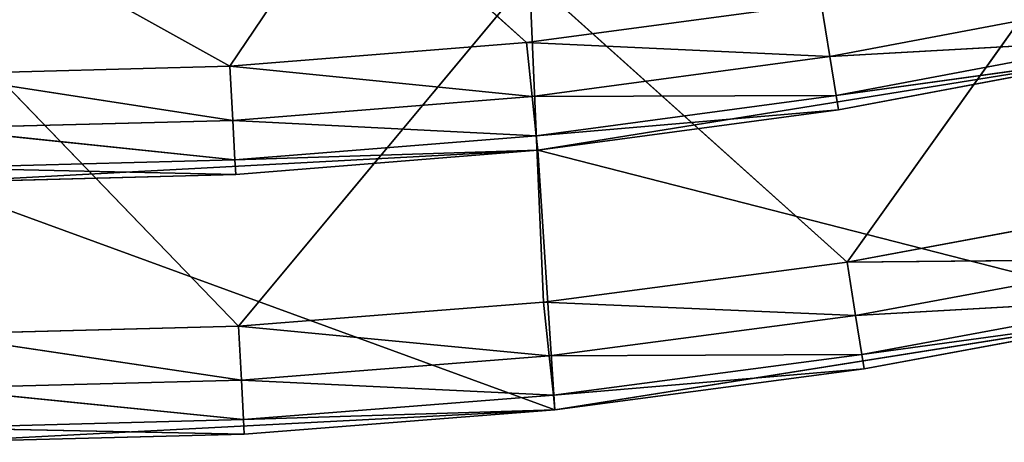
# Model space of a CAD drawing. Extents: x 0 to 110, y -110 to 0.
# Tile 190 of 256: x 56 to 65, y -110 to -106. Entities that reach past the tile are written whole.
import ezdxf

# ---------------------------------------------------------------- set-up
doc = ezdxf.new("R2010")
doc.units = 0
doc.header["$LTSCALE"] = 25.4
doc.layers.get('0').update_dxf_attribs({"color": 13, "linetype": 'CONTINUOUS'})

# ---------------------------------------------------------------- blocks, each defined once
blk = doc.blocks.new('REFLECTOR-LED-GU10-ES111-D')
at = {"color": 18}
for p, q in [((55, 51, 109), (57.8261, 51, 108.926)), ((57.8261, 51, 108.926), (55, 51, 106)), ((57.8261, 51, 108.926), (55, 51, 106)), ((55, 51, 109), (57.8261, 51, 108.926)), ((55, 51, 109), (57.8523, 50.866, 109.4253)), ((55, 51, 109), (57.8523, 50.866, 109.4253)), ((57.8261, 51, 108.926), (60.5141, 51, 105.701)), ((57.8261, 51, 108.926), (60.6445, 51, 108.7042)), ((57.8261, 51, 108.926), (60.5141, 51, 105.701)), ((57.8261, 51, 108.926), (60.6445, 51, 108.7042)), ((57.8261, 51, 108.926), (60.6968, 50.866, 109.2014)), ((57.8261, 51, 108.926), (60.6968, 50.866, 109.2014)), ((57.8261, 51, 108.926), (57.8523, 50.866, 109.4253)), ((57.8261, 51, 108.926), (57.8523, 50.866, 109.4253)), ((60.6445, 51, 108.7042), (60.5141, 51, 105.701)), ((60.6445, 51, 108.7042), (60.5141, 51, 105.701)), ((63.4475, 51, 108.3352), (60.5141, 51, 105.701)), ((63.4475, 51, 108.3352), (60.5141, 51, 105.701)), ((60.6445, 51, 108.7042), (63.4475, 51, 108.3352)), ((60.6445, 51, 108.7042), (63.4475, 51, 108.3352)), ((60.6445, 51, 108.7042), (63.5257, 50.866, 108.829)), ((60.6445, 51, 108.7042), (63.5257, 50.866, 108.829)), ((60.6445, 51, 108.7042), (60.6968, 50.866, 109.2014)), ((60.6445, 51, 108.7042), (60.6968, 50.866, 109.2014)), ((63.4475, 51, 108.3352), (65.9635, 51, 104.8076)), ((63.4475, 51, 108.3352), (65.9635, 51, 104.8076)), ((63.4475, 51, 108.3352), (66.2272, 51, 107.82)), ((63.4475, 51, 108.3352), (66.2272, 51, 107.82)), ((63.4475, 51, 108.3352), (66.3312, 50.866, 108.309)), ((63.4475, 51, 108.3352), (66.3312, 50.866, 108.309)), ((63.4475, 51, 108.3352), (63.5257, 50.866, 108.829)), ((63.4475, 51, 108.3352), (63.5257, 50.866, 108.829)), ((57.8523, 50.866, 109.4253), (55, 50.866, 109.5)), ((55, 50.866, 109.5), (57.8715, 50.5, 109.7908)), ((55, 50.866, 109.5), (57.8715, 50.5, 109.7908)), ((57.8523, 50.866, 109.4253), (55, 50.866, 109.5)), ((60.6968, 50.866, 109.2014), (57.8523, 50.866, 109.4253)), ((57.8523, 50.866, 109.4253), (60.7351, 50.5, 109.5655)), ((57.8523, 50.866, 109.4253), (60.7351, 50.5, 109.5655)), ((57.8523, 50.866, 109.4253), (57.8715, 50.5, 109.7908)), ((57.8523, 50.866, 109.4253), (57.8715, 50.5, 109.7908)), ((60.6968, 50.866, 109.2014), (57.8523, 50.866, 109.4253)), ((63.5257, 50.866, 108.829), (60.6968, 50.866, 109.2014)), ((60.6968, 50.866, 109.2014), (63.5829, 50.5, 109.1905)), ((60.6968, 50.866, 109.2014), (63.5829, 50.5, 109.1905)), ((60.6968, 50.866, 109.2014), (60.7351, 50.5, 109.5655)), ((60.6968, 50.866, 109.2014), (60.7351, 50.5, 109.5655)), ((63.5257, 50.866, 108.829), (60.6968, 50.866, 109.2014)), ((66.3312, 50.866, 108.309), (63.5257, 50.866, 108.829)), ((63.5257, 50.866, 108.829), (66.4073, 50.5, 108.6671)), ((63.5257, 50.866, 108.829), (66.4073, 50.5, 108.6671)), ((63.5257, 50.866, 108.829), (63.5829, 50.5, 109.1905)), ((63.5257, 50.866, 108.829), (63.5829, 50.5, 109.1905)), ((66.3312, 50.866, 108.309), (63.5257, 50.866, 108.829)), ((57.8715, 50.5, 109.7908), (55, 50.5, 109.866)), ((55, 50.5, 109.866), (57.8785, 50, 109.9246)), ((55, 50.5, 109.866), (57.8785, 50, 109.9246)), ((57.8715, 50.5, 109.7908), (55, 50.5, 109.866)), ((60.7351, 50.5, 109.5655), (57.8715, 50.5, 109.7908)), ((57.8715, 50.5, 109.7908), (60.7491, 50, 109.6987)), ((57.8715, 50.5, 109.7908), (60.7491, 50, 109.6987)), ((57.8715, 50.5, 109.7908), (57.8785, 50, 109.9246)), ((57.8715, 50.5, 109.7908), (57.8785, 50, 109.9246)), ((60.7351, 50.5, 109.5655), (57.8715, 50.5, 109.7908)), ((63.5829, 50.5, 109.1905), (60.7351, 50.5, 109.5655)), ((60.7351, 50.5, 109.5655), (63.6039, 50, 109.3229)), ((60.7351, 50.5, 109.5655), (63.6039, 50, 109.3229)), ((60.7351, 50.5, 109.5655), (60.7491, 50, 109.6987)), ((60.7351, 50.5, 109.5655), (60.7491, 50, 109.6987)), ((63.5829, 50.5, 109.1905), (60.7351, 50.5, 109.5655)), ((66.4073, 50.5, 108.6671), (63.5829, 50.5, 109.1905)), ((63.5829, 50.5, 109.1905), (66.4351, 50, 108.7981)), ((63.5829, 50.5, 109.1905), (66.4351, 50, 108.7981)), ((63.5829, 50.5, 109.1905), (63.6039, 50, 109.3229)), ((63.5829, 50.5, 109.1905), (63.6039, 50, 109.3229)), ((66.4073, 50.5, 108.6671), (63.5829, 50.5, 109.1905)), ((57.8785, 50, 109.9246), (55, 42, 110)), ((57.8785, 50, 109.9246), (55, 42, 110)), ((57.8785, 50, 109.9246), (55, 50, 110)), ((57.8785, 50, 109.9246), (55, 50, 110)), ((60.7491, 50, 109.6987), (57.8785, 50, 109.9246)), ((57.8785, 50, 109.9246), (60.7491, 42, 109.6987)), ((57.8785, 50, 109.9246), (60.7491, 42, 109.6987)), ((60.7491, 50, 109.6987), (57.8785, 50, 109.9246)), ((63.6039, 50, 109.3229), (60.7491, 42, 109.6987)), ((63.6039, 50, 109.3229), (60.7491, 50, 109.6987)), ((60.7491, 50, 109.6987), (60.7491, 42, 109.6987)), ((63.6039, 50, 109.3229), (60.7491, 42, 109.6987)), ((60.7491, 50, 109.6987), (60.7491, 42, 109.6987)), ((63.6039, 50, 109.3229), (60.7491, 50, 109.6987)), ((66.4351, 50, 108.7981), (63.6039, 50, 109.3229)), ((63.6039, 50, 109.3229), (66.4351, 42, 108.7981)), ((63.6039, 50, 109.3229), (66.4351, 42, 108.7981)), ((66.4351, 50, 108.7981), (63.6039, 50, 109.3229)), ((57.7463, 49, 106.5269), (55, 49, 105)), ((57.7463, 49, 106.5269), (55, 49, 105)), ((57.7463, 49, 106.5269), (55, 49, 106.6)), ((55, 49, 106.6), (57.7729, 48.866, 107.0262)), ((55, 49, 106.6), (57.7729, 48.866, 107.0262)), ((57.7463, 49, 106.5269), (55, 49, 106.6)), ((58.8746, 49, 104.8496), (57.7463, 49, 106.5269)), ((60.4847, 49, 106.3077), (57.7463, 49, 106.5269)), ((58.8746, 49, 104.8496), (57.7463, 49, 106.5269)), ((57.7463, 49, 106.5269), (57.7729, 48.866, 107.0262)), ((57.7463, 49, 106.5269), (57.7729, 48.866, 107.0262)), ((57.7463, 49, 106.5269), (60.5379, 48.866, 106.8048)), ((57.7463, 49, 106.5269), (60.5379, 48.866, 106.8048)), ((60.4847, 49, 106.3077), (57.7463, 49, 106.5269)), ((60.4847, 49, 106.3077), (58.8746, 49, 104.8496)), ((60.4847, 49, 106.3077), (58.8746, 49, 104.8496)), ((63.2077, 49, 105.943), (60.4847, 49, 106.3077)), ((60.4847, 49, 106.3077), (60.5379, 48.866, 106.8048)), ((60.4847, 49, 106.3077), (60.5379, 48.866, 106.8048)), ((60.4847, 49, 106.3077), (63.2872, 48.866, 106.4367)), ((60.4847, 49, 106.3077), (63.2872, 48.866, 106.4367)), ((63.2077, 49, 105.943), (60.4847, 49, 106.3077)), ((63.2077, 49, 105.943), (63.2872, 48.866, 106.4367)), ((63.2077, 49, 105.943), (63.2872, 48.866, 106.4367)), ((57.7729, 48.866, 107.0262), (55, 48.866, 107.1)), ((55, 48.866, 107.1), (57.7924, 48.5, 107.3917)), ((55, 48.866, 107.1), (57.7924, 48.5, 107.3917)), ((57.7729, 48.866, 107.0262), (55, 48.866, 107.1)), ((60.5379, 48.866, 106.8048), (57.7729, 48.866, 107.0262)), ((57.7729, 48.866, 107.0262), (57.7924, 48.5, 107.3917)), ((57.7729, 48.866, 107.0262), (57.7924, 48.5, 107.3917)), ((57.7729, 48.866, 107.0262), (60.5768, 48.5, 107.1688)), ((57.7729, 48.866, 107.0262), (60.5768, 48.5, 107.1688)), ((60.5379, 48.866, 106.8048), (57.7729, 48.866, 107.0262)), ((63.2872, 48.866, 106.4367), (60.5379, 48.866, 106.8048)), ((60.5379, 48.866, 106.8048), (60.5768, 48.5, 107.1688)), ((60.5379, 48.866, 106.8048), (60.5768, 48.5, 107.1688)), ((60.5379, 48.866, 106.8048), (63.3454, 48.5, 106.798)), ((60.5379, 48.866, 106.8048), (63.3454, 48.5, 106.798)), ((63.2872, 48.866, 106.4367), (60.5379, 48.866, 106.8048)), ((66.013, 48.866, 105.9227), (63.2872, 48.866, 106.4367)), ((63.2872, 48.866, 106.4367), (63.3454, 48.5, 106.798)), ((63.2872, 48.866, 106.4367), (63.3454, 48.5, 106.798)), ((63.2872, 48.866, 106.4367), (66.0904, 48.5, 106.2805)), ((63.2872, 48.866, 106.4367), (66.0904, 48.5, 106.2805)), ((66.013, 48.866, 105.9227), (63.2872, 48.866, 106.4367)), ((57.7924, 48.5, 107.3917), (55, 48.5, 107.466)), ((55, 48.5, 107.466), (57.7995, 48, 107.5255)), ((55, 48.5, 107.466), (57.7995, 48, 107.5255)), ((57.7924, 48.5, 107.3917), (55, 48.5, 107.466)), ((60.5768, 48.5, 107.1688), (57.7924, 48.5, 107.3917)), ((57.7924, 48.5, 107.3917), (57.7995, 48, 107.5255)), ((57.7924, 48.5, 107.3917), (57.7995, 48, 107.5255)), ((57.7924, 48.5, 107.3917), (60.591, 48, 107.302)), ((57.7924, 48.5, 107.3917), (60.591, 48, 107.302)), ((60.5768, 48.5, 107.1688), (57.7924, 48.5, 107.3917)), ((63.3454, 48.5, 106.798), (60.5768, 48.5, 107.1688)), ((60.5768, 48.5, 107.1688), (60.591, 48, 107.302)), ((60.5768, 48.5, 107.1688), (60.591, 48, 107.302)), ((60.5768, 48.5, 107.1688), (63.3667, 48, 106.9303)), ((60.5768, 48.5, 107.1688), (63.3667, 48, 106.9303)), ((63.3454, 48.5, 106.798), (60.5768, 48.5, 107.1688)), ((66.0904, 48.5, 106.2805), (63.3454, 48.5, 106.798)), ((63.3454, 48.5, 106.798), (63.3667, 48, 106.9303)), ((63.3454, 48.5, 106.798), (63.3667, 48, 106.9303)), ((63.3454, 48.5, 106.798), (66.1187, 48, 106.4114)), ((63.3454, 48.5, 106.798), (66.1187, 48, 106.4114)), ((66.0904, 48.5, 106.2805), (63.3454, 48.5, 106.798)), ((55, 42, 107.6), (57.7995, 48, 107.5255)), ((55, 48, 107.6), (57.7995, 48, 107.5255)), ((55, 42, 107.6), (57.7995, 48, 107.5255)), ((55, 48, 107.6), (57.7995, 48, 107.5255)), ((57.7995, 48, 107.5255), (60.591, 42, 107.302)), ((57.7995, 48, 107.5255), (60.591, 48, 107.302)), ((57.7995, 48, 107.5255), (60.591, 42, 107.302)), ((57.7995, 48, 107.5255), (60.591, 48, 107.302)), ((60.591, 48, 107.302), (60.591, 42, 107.302)), ((60.591, 48, 107.302), (60.591, 42, 107.302)), ((60.591, 48, 107.302), (63.3667, 48, 106.9303)), ((63.3667, 48, 106.9303), (60.591, 42, 107.302)), ((63.3667, 48, 106.9303), (60.591, 42, 107.302)), ((60.591, 48, 107.302), (63.3667, 48, 106.9303)), ((63.3667, 48, 106.9303), (66.1187, 42, 106.4114)), ((63.3667, 48, 106.9303), (66.1187, 48, 106.4114)), ((63.3667, 48, 106.9303), (66.1187, 42, 106.4114)), ((63.3667, 48, 106.9303), (66.1187, 48, 106.4114)), ((60.591, 42, 107.302), (55, 42, 107.6)), ((60.7491, 42, 109.6987), (55, 42, 107.6)), ((60.591, 42, 107.302), (55, 42, 107.6)), ((60.7491, 42, 109.6987), (55, 42, 107.6)), ((60.7491, 42, 109.6987), (55, 42, 110)), ((60.7491, 42, 109.6987), (55, 42, 110)), ((66.1187, 42, 106.4114), (60.591, 42, 107.302)), ((66.4351, 42, 108.7981), (60.591, 42, 107.302)), ((66.1187, 42, 106.4114), (60.591, 42, 107.302)), ((66.4351, 42, 108.7981), (60.591, 42, 107.302)), ((60.7491, 42, 109.6987), (60.591, 42, 107.302)), ((60.7491, 42, 109.6987), (60.591, 42, 107.302)), ((66.4351, 42, 108.7981), (60.7491, 42, 109.6987)), ((66.4351, 42, 108.7981), (60.7491, 42, 109.6987))]:
    blk.add_line(p, q, dxfattribs=at)
mesh = blk.add_polyface(dxfattribs=at)
corners = [(55, 51, 109), (57.8261, 51, 108.926), (55, 51, 106)]
mesh.append_faces([[corners[k] for k in face] for face in [(0, 1, 2)]], dxfattribs={"color": 18})
mesh = blk.add_polyface(dxfattribs=at)
corners = [(57.8261, 51, 108.926), (60.5141, 51, 105.701), (55, 51, 106)]
mesh.append_faces([[corners[k] for k in face] for face in [(0, 1, 2)]], dxfattribs={"color": 18})
mesh = blk.add_polyface(dxfattribs=at)
corners = [(57.8523, 50.866, 109.4253), (57.8261, 51, 108.926), (55, 51, 109)]
mesh.append_faces([[corners[k] for k in face] for face in [(0, 1, 2)]], dxfattribs={"color": 18})
mesh = blk.add_polyface(dxfattribs=at)
corners = [(55, 50.866, 109.5), (57.8523, 50.866, 109.4253), (55, 51, 109)]
mesh.append_faces([[corners[k] for k in face] for face in [(0, 1, 2)]], dxfattribs={"color": 18})
mesh = blk.add_polyface(dxfattribs=at)
corners = [(57.8261, 51, 108.926), (60.6445, 51, 108.7042), (60.5141, 51, 105.701)]
mesh.append_faces([[corners[k] for k in face] for face in [(0, 1, 2)]], dxfattribs={"color": 18})
mesh = blk.add_polyface(dxfattribs=at)
corners = [(60.6968, 50.866, 109.2014), (60.6445, 51, 108.7042), (57.8261, 51, 108.926)]
mesh.append_faces([[corners[k] for k in face] for face in [(0, 1, 2)]], dxfattribs={"color": 18})
mesh = blk.add_polyface(dxfattribs=at)
corners = [(57.8523, 50.866, 109.4253), (60.6968, 50.866, 109.2014), (57.8261, 51, 108.926)]
mesh.append_faces([[corners[k] for k in face] for face in [(0, 1, 2)]], dxfattribs={"color": 18})
mesh = blk.add_polyface(dxfattribs=at)
corners = [(60.6445, 51, 108.7042), (63.4475, 51, 108.3352), (60.5141, 51, 105.701)]
mesh.append_faces([[corners[k] for k in face] for face in [(0, 1, 2)]], dxfattribs={"color": 18})
mesh = blk.add_polyface(dxfattribs=at)
corners = [(63.4475, 51, 108.3352), (65.9635, 51, 104.8076), (60.5141, 51, 105.701)]
mesh.append_faces([[corners[k] for k in face] for face in [(0, 1, 2)]], dxfattribs={"color": 18})
mesh = blk.add_polyface(dxfattribs=at)
corners = [(63.5257, 50.866, 108.829), (63.4475, 51, 108.3352), (60.6445, 51, 108.7042)]
mesh.append_faces([[corners[k] for k in face] for face in [(0, 1, 2)]], dxfattribs={"color": 18})
mesh = blk.add_polyface(dxfattribs=at)
corners = [(60.6968, 50.866, 109.2014), (63.5257, 50.866, 108.829), (60.6445, 51, 108.7042)]
mesh.append_faces([[corners[k] for k in face] for face in [(0, 1, 2)]], dxfattribs={"color": 18})
mesh = blk.add_polyface(dxfattribs=at)
corners = [(63.4475, 51, 108.3352), (66.2272, 51, 107.82), (65.9635, 51, 104.8076)]
mesh.append_faces([[corners[k] for k in face] for face in [(0, 1, 2)]], dxfattribs={"color": 18})
mesh = blk.add_polyface(dxfattribs=at)
corners = [(63.4475, 51, 108.3352), (66.3312, 50.866, 108.309), (66.2272, 51, 107.82)]
mesh.append_faces([[corners[k] for k in face] for face in [(0, 1, 2)]], dxfattribs={"color": 18})
mesh = blk.add_polyface(dxfattribs=at)
corners = [(63.5257, 50.866, 108.829), (66.3312, 50.866, 108.309), (63.4475, 51, 108.3352)]
mesh.append_faces([[corners[k] for k in face] for face in [(0, 1, 2)]], dxfattribs={"color": 18})
mesh = blk.add_polyface(dxfattribs=at)
corners = [(57.8715, 50.5, 109.7908), (57.8523, 50.866, 109.4253), (55, 50.866, 109.5)]
mesh.append_faces([[corners[k] for k in face] for face in [(0, 1, 2)]], dxfattribs={"color": 18})
mesh = blk.add_polyface(dxfattribs=at)
corners = [(55, 50.5, 109.866), (57.8715, 50.5, 109.7908), (55, 50.866, 109.5)]
mesh.append_faces([[corners[k] for k in face] for face in [(0, 1, 2)]], dxfattribs={"color": 18})
mesh = blk.add_polyface(dxfattribs=at)
corners = [(60.7351, 50.5, 109.5655), (60.6968, 50.866, 109.2014), (57.8523, 50.866, 109.4253)]
mesh.append_faces([[corners[k] for k in face] for face in [(0, 1, 2)]], dxfattribs={"color": 18})
mesh = blk.add_polyface(dxfattribs=at)
corners = [(57.8715, 50.5, 109.7908), (60.7351, 50.5, 109.5655), (57.8523, 50.866, 109.4253)]
mesh.append_faces([[corners[k] for k in face] for face in [(0, 1, 2)]], dxfattribs={"color": 18})
mesh = blk.add_polyface(dxfattribs=at)
corners = [(60.6968, 50.866, 109.2014), (63.5829, 50.5, 109.1905), (63.5257, 50.866, 108.829)]
mesh.append_faces([[corners[k] for k in face] for face in [(0, 1, 2)]], dxfattribs={"color": 18})
mesh = blk.add_polyface(dxfattribs=at)
corners = [(60.7351, 50.5, 109.5655), (63.5829, 50.5, 109.1905), (60.6968, 50.866, 109.2014)]
mesh.append_faces([[corners[k] for k in face] for face in [(0, 1, 2)]], dxfattribs={"color": 18})
mesh = blk.add_polyface(dxfattribs=at)
corners = [(63.5257, 50.866, 108.829), (66.4073, 50.5, 108.6671), (66.3312, 50.866, 108.309)]
mesh.append_faces([[corners[k] for k in face] for face in [(0, 1, 2)]], dxfattribs={"color": 18})
mesh = blk.add_polyface(dxfattribs=at)
corners = [(63.5829, 50.5, 109.1905), (66.4073, 50.5, 108.6671), (63.5257, 50.866, 108.829)]
mesh.append_faces([[corners[k] for k in face] for face in [(0, 1, 2)]], dxfattribs={"color": 18})
mesh = blk.add_polyface(dxfattribs=at)
corners = [(57.8785, 50, 109.9246), (57.8715, 50.5, 109.7908), (55, 50.5, 109.866)]
mesh.append_faces([[corners[k] for k in face] for face in [(0, 1, 2)]], dxfattribs={"color": 18})
mesh = blk.add_polyface(dxfattribs=at)
corners = [(57.8785, 50, 109.9246), (55, 50.5, 109.866), (55, 50, 110)]
mesh.append_faces([[corners[k] for k in face] for face in [(0, 1, 2)]], dxfattribs={"color": 18})
mesh = blk.add_polyface(dxfattribs=at)
corners = [(60.7491, 50, 109.6987), (60.7351, 50.5, 109.5655), (57.8715, 50.5, 109.7908)]
mesh.append_faces([[corners[k] for k in face] for face in [(0, 1, 2)]], dxfattribs={"color": 18})
mesh = blk.add_polyface(dxfattribs=at)
corners = [(60.7491, 50, 109.6987), (57.8715, 50.5, 109.7908), (57.8785, 50, 109.9246)]
mesh.append_faces([[corners[k] for k in face] for face in [(0, 1, 2)]], dxfattribs={"color": 18})
mesh = blk.add_polyface(dxfattribs=at)
corners = [(63.6039, 50, 109.3229), (63.5829, 50.5, 109.1905), (60.7351, 50.5, 109.5655)]
mesh.append_faces([[corners[k] for k in face] for face in [(0, 1, 2)]], dxfattribs={"color": 18})
mesh = blk.add_polyface(dxfattribs=at)
corners = [(63.6039, 50, 109.3229), (60.7351, 50.5, 109.5655), (60.7491, 50, 109.6987)]
mesh.append_faces([[corners[k] for k in face] for face in [(0, 1, 2)]], dxfattribs={"color": 18})
mesh = blk.add_polyface(dxfattribs=at)
corners = [(66.4351, 50, 108.7981), (66.4073, 50.5, 108.6671), (63.5829, 50.5, 109.1905)]
mesh.append_faces([[corners[k] for k in face] for face in [(0, 1, 2)]], dxfattribs={"color": 18})
mesh = blk.add_polyface(dxfattribs=at)
corners = [(66.4351, 50, 108.7981), (63.5829, 50.5, 109.1905), (63.6039, 50, 109.3229)]
mesh.append_faces([[corners[k] for k in face] for face in [(0, 1, 2)]], dxfattribs={"color": 18})
mesh = blk.add_polyface(dxfattribs=at)
corners = [(60.7491, 42, 109.6987), (57.8785, 50, 109.9246), (55, 42, 110)]
mesh.append_faces([[corners[k] for k in face] for face in [(0, 1, 2)]], dxfattribs={"color": 18})
mesh = blk.add_polyface(dxfattribs=at)
corners = [(57.8785, 50, 109.9246), (55, 50, 110), (55, 42, 110)]
mesh.append_faces([[corners[k] for k in face] for face in [(0, 1, 2)]], dxfattribs={"color": 18})
mesh = blk.add_polyface(dxfattribs=at)
corners = [(60.7491, 50, 109.6987), (57.8785, 50, 109.9246), (60.7491, 42, 109.6987)]
mesh.append_faces([[corners[k] for k in face] for face in [(0, 1, 2)]], dxfattribs={"color": 18})
mesh = blk.add_polyface(dxfattribs=at)
corners = [(66.4351, 42, 108.7981), (63.6039, 50, 109.3229), (60.7491, 42, 109.6987)]
mesh.append_faces([[corners[k] for k in face] for face in [(0, 1, 2)]], dxfattribs={"color": 18})
mesh = blk.add_polyface(dxfattribs=at)
corners = [(63.6039, 50, 109.3229), (60.7491, 50, 109.6987), (60.7491, 42, 109.6987)]
mesh.append_faces([[corners[k] for k in face] for face in [(0, 1, 2)]], dxfattribs={"color": 18})
mesh = blk.add_polyface(dxfattribs=at)
corners = [(66.4351, 50, 108.7981), (63.6039, 50, 109.3229), (66.4351, 42, 108.7981)]
mesh.append_faces([[corners[k] for k in face] for face in [(0, 1, 2)]], dxfattribs={"color": 18})
mesh = blk.add_polyface(dxfattribs=at)
corners = [(57.7463, 49, 106.5269), (55, 49, 105), (58.8746, 49, 104.8496)]
mesh.append_faces([[corners[k] for k in face] for face in [(0, 1, 2)]], dxfattribs={"color": 18})
mesh = blk.add_polyface(dxfattribs=at)
corners = [(55, 49, 106.6), (55, 49, 105), (57.7463, 49, 106.5269)]
mesh.append_faces([[corners[k] for k in face] for face in [(0, 1, 2)]], dxfattribs={"color": 18})
mesh = blk.add_polyface(dxfattribs=at)
corners = [(55, 48.866, 107.1), (55, 49, 106.6), (57.7729, 48.866, 107.0262)]
mesh.append_faces([[corners[k] for k in face] for face in [(0, 1, 2)]], dxfattribs={"color": 18})
mesh = blk.add_polyface(dxfattribs=at)
corners = [(57.7729, 48.866, 107.0262), (55, 49, 106.6), (57.7463, 49, 106.5269)]
mesh.append_faces([[corners[k] for k in face] for face in [(0, 1, 2)]], dxfattribs={"color": 18})
mesh = blk.add_polyface(dxfattribs=at)
corners = [(57.7463, 49, 106.5269), (58.8746, 49, 104.8496), (60.4847, 49, 106.3077)]
mesh.append_faces([[corners[k] for k in face] for face in [(0, 1, 2)]], dxfattribs={"color": 18})
mesh = blk.add_polyface(dxfattribs=at)
corners = [(57.7729, 48.866, 107.0262), (57.7463, 49, 106.5269), (60.5379, 48.866, 106.8048)]
mesh.append_faces([[corners[k] for k in face] for face in [(0, 1, 2)]], dxfattribs={"color": 18})
mesh = blk.add_polyface(dxfattribs=at)
corners = [(60.5379, 48.866, 106.8048), (57.7463, 49, 106.5269), (60.4847, 49, 106.3077)]
mesh.append_faces([[corners[k] for k in face] for face in [(0, 1, 2)]], dxfattribs={"color": 18})
mesh = blk.add_polyface(dxfattribs=at)
corners = [(60.4847, 49, 106.3077), (58.8746, 49, 104.8496), (63.2077, 49, 105.943)]
mesh.append_faces([[corners[k] for k in face] for face in [(0, 1, 2)]], dxfattribs={"color": 18})
mesh = blk.add_polyface(dxfattribs=at)
corners = [(60.5379, 48.866, 106.8048), (60.4847, 49, 106.3077), (63.2872, 48.866, 106.4367)]
mesh.append_faces([[corners[k] for k in face] for face in [(0, 1, 2)]], dxfattribs={"color": 18})
mesh = blk.add_polyface(dxfattribs=at)
corners = [(63.2872, 48.866, 106.4367), (60.4847, 49, 106.3077), (63.2077, 49, 105.943)]
mesh.append_faces([[corners[k] for k in face] for face in [(0, 1, 2)]], dxfattribs={"color": 18})
mesh = blk.add_polyface(dxfattribs=at)
corners = [(63.2872, 48.866, 106.4367), (63.2077, 49, 105.943), (66.013, 48.866, 105.9227)]
mesh.append_faces([[corners[k] for k in face] for face in [(0, 1, 2)]], dxfattribs={"color": 18})
mesh = blk.add_polyface(dxfattribs=at)
corners = [(57.7924, 48.5, 107.3917), (55, 48.5, 107.466), (55, 48.866, 107.1)]
mesh.append_faces([[corners[k] for k in face] for face in [(0, 1, 2)]], dxfattribs={"color": 18})
mesh = blk.add_polyface(dxfattribs=at)
corners = [(57.7924, 48.5, 107.3917), (55, 48.866, 107.1), (57.7729, 48.866, 107.0262)]
mesh.append_faces([[corners[k] for k in face] for face in [(0, 1, 2)]], dxfattribs={"color": 18})
mesh = blk.add_polyface(dxfattribs=at)
corners = [(57.7924, 48.5, 107.3917), (57.7729, 48.866, 107.0262), (60.5768, 48.5, 107.1688)]
mesh.append_faces([[corners[k] for k in face] for face in [(0, 1, 2)]], dxfattribs={"color": 18})
mesh = blk.add_polyface(dxfattribs=at)
corners = [(60.5768, 48.5, 107.1688), (57.7729, 48.866, 107.0262), (60.5379, 48.866, 106.8048)]
mesh.append_faces([[corners[k] for k in face] for face in [(0, 1, 2)]], dxfattribs={"color": 18})
mesh = blk.add_polyface(dxfattribs=at)
corners = [(60.5768, 48.5, 107.1688), (60.5379, 48.866, 106.8048), (63.3454, 48.5, 106.798)]
mesh.append_faces([[corners[k] for k in face] for face in [(0, 1, 2)]], dxfattribs={"color": 18})
mesh = blk.add_polyface(dxfattribs=at)
corners = [(60.5379, 48.866, 106.8048), (63.2872, 48.866, 106.4367), (63.3454, 48.5, 106.798)]
mesh.append_faces([[corners[k] for k in face] for face in [(0, 1, 2)]], dxfattribs={"color": 18})
mesh = blk.add_polyface(dxfattribs=at)
corners = [(63.3454, 48.5, 106.798), (63.2872, 48.866, 106.4367), (66.0904, 48.5, 106.2805)]
mesh.append_faces([[corners[k] for k in face] for face in [(0, 1, 2)]], dxfattribs={"color": 18})
mesh = blk.add_polyface(dxfattribs=at)
corners = [(63.2872, 48.866, 106.4367), (66.013, 48.866, 105.9227), (66.0904, 48.5, 106.2805)]
mesh.append_faces([[corners[k] for k in face] for face in [(0, 1, 2)]], dxfattribs={"color": 18})
mesh = blk.add_polyface(dxfattribs=at)
corners = [(57.7995, 48, 107.5255), (55, 48, 107.6), (55, 48.5, 107.466)]
mesh.append_faces([[corners[k] for k in face] for face in [(0, 1, 2)]], dxfattribs={"color": 18})
mesh = blk.add_polyface(dxfattribs=at)
corners = [(57.7995, 48, 107.5255), (55, 48.5, 107.466), (57.7924, 48.5, 107.3917)]
mesh.append_faces([[corners[k] for k in face] for face in [(0, 1, 2)]], dxfattribs={"color": 18})
mesh = blk.add_polyface(dxfattribs=at)
corners = [(60.591, 48, 107.302), (57.7995, 48, 107.5255), (57.7924, 48.5, 107.3917)]
mesh.append_faces([[corners[k] for k in face] for face in [(0, 1, 2)]], dxfattribs={"color": 18})
mesh = blk.add_polyface(dxfattribs=at)
corners = [(60.591, 48, 107.302), (57.7924, 48.5, 107.3917), (60.5768, 48.5, 107.1688)]
mesh.append_faces([[corners[k] for k in face] for face in [(0, 1, 2)]], dxfattribs={"color": 18})
mesh = blk.add_polyface(dxfattribs=at)
corners = [(63.3667, 48, 106.9303), (60.591, 48, 107.302), (60.5768, 48.5, 107.1688)]
mesh.append_faces([[corners[k] for k in face] for face in [(0, 1, 2)]], dxfattribs={"color": 18})
mesh = blk.add_polyface(dxfattribs=at)
corners = [(63.3667, 48, 106.9303), (60.5768, 48.5, 107.1688), (63.3454, 48.5, 106.798)]
mesh.append_faces([[corners[k] for k in face] for face in [(0, 1, 2)]], dxfattribs={"color": 18})
mesh = blk.add_polyface(dxfattribs=at)
corners = [(66.1187, 48, 106.4114), (63.3667, 48, 106.9303), (63.3454, 48.5, 106.798)]
mesh.append_faces([[corners[k] for k in face] for face in [(0, 1, 2)]], dxfattribs={"color": 18})
mesh = blk.add_polyface(dxfattribs=at)
corners = [(66.1187, 48, 106.4114), (63.3454, 48.5, 106.798), (66.0904, 48.5, 106.2805)]
mesh.append_faces([[corners[k] for k in face] for face in [(0, 1, 2)]], dxfattribs={"color": 18})
mesh = blk.add_polyface(dxfattribs=at)
corners = [(60.591, 42, 107.302), (55, 42, 107.6), (57.7995, 48, 107.5255)]
mesh.append_faces([[corners[k] for k in face] for face in [(0, 1, 2)]], dxfattribs={"color": 18})
mesh = blk.add_polyface(dxfattribs=at)
corners = [(57.7995, 48, 107.5255), (55, 42, 107.6), (55, 48, 107.6)]
mesh.append_faces([[corners[k] for k in face] for face in [(0, 1, 2)]], dxfattribs={"color": 18})
mesh = blk.add_polyface(dxfattribs=at)
corners = [(60.591, 42, 107.302), (57.7995, 48, 107.5255), (60.591, 48, 107.302)]
mesh.append_faces([[corners[k] for k in face] for face in [(0, 1, 2)]], dxfattribs={"color": 18})
mesh = blk.add_polyface(dxfattribs=at)
corners = [(63.3667, 48, 106.9303), (60.591, 42, 107.302), (60.591, 48, 107.302)]
mesh.append_faces([[corners[k] for k in face] for face in [(0, 1, 2)]], dxfattribs={"color": 18})
mesh = blk.add_polyface(dxfattribs=at)
corners = [(66.1187, 42, 106.4114), (60.591, 42, 107.302), (63.3667, 48, 106.9303)]
mesh.append_faces([[corners[k] for k in face] for face in [(0, 1, 2)]], dxfattribs={"color": 18})
mesh = blk.add_polyface(dxfattribs=at)
corners = [(66.1187, 42, 106.4114), (63.3667, 48, 106.9303), (66.1187, 48, 106.4114)]
mesh.append_faces([[corners[k] for k in face] for face in [(0, 1, 2)]], dxfattribs={"color": 18})
mesh = blk.add_polyface(dxfattribs=at)
corners = [(60.7491, 42, 109.6987), (55, 42, 107.6), (60.591, 42, 107.302)]
mesh.append_faces([[corners[k] for k in face] for face in [(0, 1, 2)]], dxfattribs={"color": 18})
mesh = blk.add_polyface(dxfattribs=at)
corners = [(55, 42, 110), (55, 42, 107.6), (60.7491, 42, 109.6987)]
mesh.append_faces([[corners[k] for k in face] for face in [(0, 1, 2)]], dxfattribs={"color": 18})
mesh = blk.add_polyface(dxfattribs=at)
corners = [(66.4351, 42, 108.7981), (60.591, 42, 107.302), (66.1187, 42, 106.4114)]
mesh.append_faces([[corners[k] for k in face] for face in [(0, 1, 2)]], dxfattribs={"color": 18})
mesh = blk.add_polyface(dxfattribs=at)
corners = [(60.7491, 42, 109.6987), (60.591, 42, 107.302), (66.4351, 42, 108.7981)]
mesh.append_faces([[corners[k] for k in face] for face in [(0, 1, 2)]], dxfattribs={"color": 18})

msp = doc.modelspace()

# ---------------------------------------------------------------- block references
at = {"color": 0, "extrusion": (0, -1, -3.82857e-16)}
msp.add_blockref('REFLECTOR-LED-GU10-ES111-D', (0, 0), dxfattribs=at)

doc.saveas('drawing.dxf')
